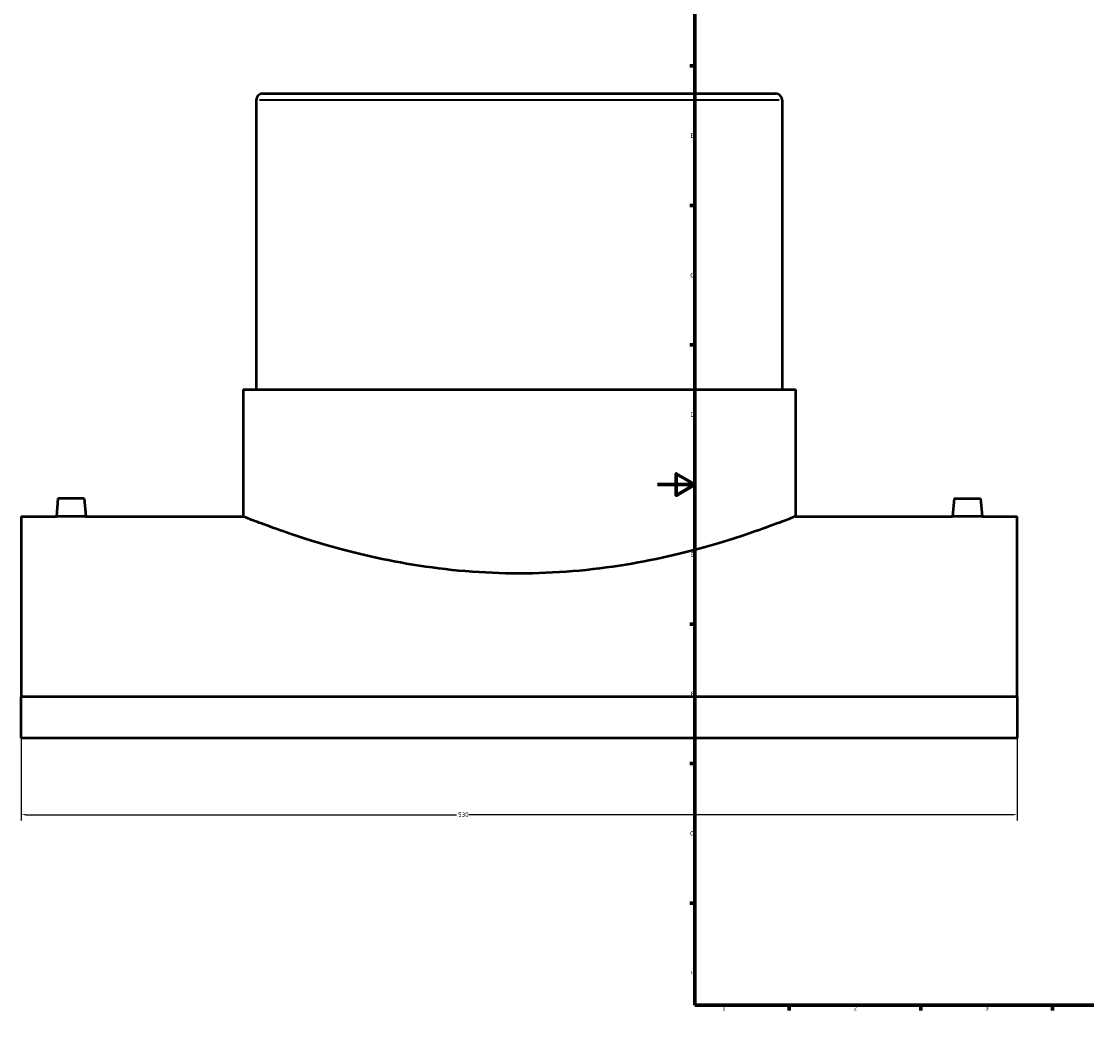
# Model space of a CAD drawing. Header units: millimetres. Extents: x -339 to 1556, y -434 to 1113.
# Tile 1 of 5: x -339 to 228, y 0 to 543. Entities that reach past the tile are written whole.
import ezdxf

# ---------------------------------------------------------------- set-up
doc = ezdxf.new("R2010")
doc.units = ezdxf.units.MM
for name, color, linetype, lineweight in [('Border (ANSI)', 7, 'Continuous', 70), ('Dimension (ANSI)', 7, 'Continuous', 25), ('Visible (ANSI)', 7, 'Continuous', 50), ('Visible Narrow (ANSI)', 7, 'Continuous', 35)]:
    doc.layers.add(name, color=color, linetype=linetype, lineweight=lineweight)
doc.styles.add('Note Text (ANSI)', font='tahoma.ttf')
doc.dimstyles.new('Default - mm (ANSI)', dxfattribs={"dimtxt": 2.4, "dimasz": 2.5, "dimexe": 3.175, "dimexo": 1.6002, "dimgap": 0.8, "dimtad": 0, "dimtoh": 1, "dimdec": 0, "dimrnd": 1e-08, "dimzin": 4, "dimdsep": 46, "dimtxsty": 'Note Text (ANSI)', "dimcen": 0.09, "dimdle": 10, "dimclrd": 256, "dimclre": 256, "dimclrt": 5, "dimadec": 1, "dimazin": 1, "dimtfac": 1.27, "dimtofl": 0, "dimtmove": 0, "dimatfit": 3, "dimfxl": 1, "dimtolj": 1, "dimtzin": 4, "dimlwd": -1, "dimlwe": -1, "dimarcsym": 0})

# ---------------------------------------------------------------- blocks, each defined once
blk = doc.blocks.new('Borders Default Border')
at = {"layer": 'Border (ANSI)'}
for p, q in [((70.08, 574), (70.08, 576.8)), ((140.17, 574), (140.17, 576.8)), ((210.25, 574), (210.25, 576.8)), ((280.33, 574), (280.33, 576.8)), ((350.42, 574), (350.42, 576.8)), ((490.58, 574), (490.58, 576.8)), ((560.67, 574), (560.67, 576.8)), ((630.75, 574), (630.75, 576.8)), ((700.83, 574), (700.83, 576.8)), ((770.92, 574), (770.92, 576.8)), ((20, 519.75), (17.2, 519.75)), ((821, 519.75), (823.8, 519.75)), ((20, 445.5), (17.2, 445.5)), ((821, 445.5), (823.8, 445.5)), ((20, 371.25), (17.2, 371.25)), ((821, 371.25), (823.8, 371.25)), ((20, 222.75), (17.2, 222.75)), ((821, 222.75), (823.8, 222.75)), ((20, 148.5), (17.2, 148.5)), ((821, 148.5), (823.8, 148.5)), ((20, 74.25), (17.2, 74.25)), ((821, 74.25), (823.8, 74.25)), ((70.08, 20), (70.08, 17.2)), ((140.17, 20), (140.17, 17.2)), ((210.25, 20), (210.25, 17.2)), ((280.33, 20), (280.33, 17.2)), ((350.42, 20), (350.42, 17.2)), ((490.58, 20), (490.58, 17.2)), ((560.67, 20), (560.67, 17.2)), ((630.75, 20), (630.75, 17.2)), ((700.83, 20), (700.83, 17.2)), ((770.92, 20), (770.92, 17.2))]:
    blk.add_line(p, q, dxfattribs=at)
at = {"layer": 'Border (ANSI)', "flags": 128}
for points in [[(420.5, 594), (420.5, 574), (414.73, 584), (426.27, 584), (420.5, 574)], [(20, 20), (20, 574), (821, 574), (821, 20), (20, 20)], [(0, 297), (20, 297), (10, 302.77), (10, 291.23), (20, 297)], [(841, 297), (821, 297), (831, 302.77), (831, 291.23), (821, 297)], [(420.5, 0), (420.5, 20), (414.73, 10), (426.27, 10), (420.5, 20)]]:
    blk.add_lwpolyline(points, dxfattribs=at)
at = {"layer": 'Border (ANSI)', "color": 5, "true_color": 0x0000ff, "char_height": 2.4, "attachment_point": 7, "style": 'Note Text (ANSI)'}
for s, insert in [('1', (34.5, 574.4)), ('2', (104.4, 574.4)), ('3', (174.46, 574.35)), ('4', (244.45, 574.4)), ('5', (314.67, 574.35)), ('6', (384.69, 574.35)), ('7', (454.8, 574.4)), ('8', (524.84, 574.35)), ('9', (594.92, 574.35)), ('10', (664.35, 574.35)), ('11', (734.43, 574.4)), ('12', (804.52, 574.4)), ('A', (17.38, 555.68)), ('A', (821.58, 555.68)), ('B', (17.67, 481.43)), ('B', (821.87, 481.43)), ('C', (17.51, 407.13)), ('C', (821.71, 407.13)), ('D', (17.52, 332.93)), ('D', (821.72, 332.93)), ('E', (17.71, 258.68)), ('E', (821.91, 258.68)), ('F', (17.78, 184.43)), ('F', (821.98, 184.43)), ('G', (17.4, 110.13)), ('G', (821.6, 110.13)), ('H', (17.53, 35.93)), ('H', (821.73, 35.93)), ('1', (34.5, 17.2)), ('2', (104.4, 17.2)), ('3', (174.46, 17.15)), ('4', (244.45, 17.2)), ('5', (314.67, 17.15)), ('6', (384.69, 17.15)), ('7', (454.8, 17.2)), ('8', (524.84, 17.15)), ('9', (594.92, 17.15)), ('10', (664.35, 17.15)), ('11', (734.43, 17.2)), ('12', (804.52, 17.2))]:
    blk.add_mtext(s, dxfattribs=dict(at, insert=insert))
blk = doc.blocks.new('*D6')
at = {"layer": 'Defpoints', "color": 0, "transparency": 16777216}
for p in [(-338.54, 184.03), (191.46, 184.03), (191.46, 121.32)]:
    blk.add_point(p, dxfattribs=at)
at = {"layer": 'Dimension (ANSI)', "transparency": 16777216}
for p, q in [((-338.54, 182.43), (-338.54, 118.15)), ((191.46, 182.43), (191.46, 118.15)), ((-336.04, 121.32), (-106.88, 121.32)), ((188.96, 121.32), (-100.21, 121.32))]:
    blk.add_line(p, q, dxfattribs=at)
for points in [[(-336.04, 121.74), (-336.04, 120.9), (-338.54, 121.32)], [(188.96, 121.74), (188.96, 120.9), (191.46, 121.32)]]:
    blk.add_solid(points, dxfattribs=at)
at = {"layer": 'Dimension (ANSI)', "color": 5, "transparency": 16777216, "insert": (-106.08, 122.57), "char_height": 2.4, "attachment_point": 1, "style": 'Note Text (ANSI)'}
blk.add_mtext('\\A1;530', dxfattribs=at)

msp = doc.modelspace()

# ---------------------------------------------------------------- linework, layer by layer
at = {"layer": 'Visible (ANSI)'}
for p, q in [((-209.99, 505), (62.91, 505)), ((-213.54, 501.45), (-213.54, 347.5)), ((66.46, 501.45), (66.46, 347.5)), ((-220.54, 347.5), (73.46, 347.5)), ((-220.54, 347.5), (-220.54, 280)), ((73.46, 347.5), (73.46, 280)), ((-319.04, 289.6), (-319.88, 280)), ((-305.04, 289.6), (-319.04, 289.6)), ((-305.04, 289.6), (-304.2, 280)), ((157.96, 289.6), (157.12, 280)), ((157.96, 289.6), (171.96, 289.6)), ((171.96, 289.6), (172.8, 280)), ((-338.54, 280), (-338.54, 184.03)), ((-338.54, 280), (-319.88, 280)), ((-304.2, 280), (-220.54, 280)), ((73.46, 280), (157.12, 280)), ((172.8, 280), (191.46, 280)), ((191.46, 184.03), (191.46, 280)), ((191.46, 184.03), (-338.54, 184.03)), ((-338.54, 162.03), (-338.54, 184.03)), ((191.46, 184.03), (191.46, 162.03)), ((191.46, 162.03), (-338.54, 162.03))]:
    msp.add_line(p, q, dxfattribs=at)
for centre, start, end in [((-209.99, 501.45), 90, 180), ((62.91, 501.45), 0, 90)]:
    msp.add_arc(centre, 3.55, start, end, dxfattribs=at)
for points, knots in [([(-304.2, 280), (-304.2, 280), (-304.4, 280), (-305.2, 279.98), (-305.8, 279.97), (-307.19, 279.95), (-308.07, 279.94), (-310.01, 279.92), (-311.06, 279.92), (-312.04, 279.92), (-313.03, 279.92), (-314.08, 279.92), (-316.01, 279.94), (-316.89, 279.95), (-318.28, 279.97), (-318.89, 279.98), (-319.68, 280), (-319.88, 280), (-319.88, 280)], [3.545574, 3.545574, 3.545574, 3.545574, 3.841007, 3.841007, 4.136441, 4.136441, 4.431936, 4.431936, 4.727432, 4.727432, 4.727432, 5.022928, 5.022928, 5.318423, 5.318423, 5.613857, 5.613857, 5.90929, 5.90929, 5.90929, 5.90929]), ([(73.46, 280), (73.46, 280), (72.55, 279.64), (68.78, 278.17), (65.92, 277.06), (58.38, 274.28), (53.71, 272.6), (42.95, 268.97), (36.87, 267.03), (23.93, 263.26), (16.62, 261.28), (0.67, 257.54), (-7.97, 255.78), (-26.04, 252.82), (-35.49, 251.62), (-54.57, 250.03), (-64.2, 249.64), (-82.89, 249.64), (-92.51, 250.03), (-111.59, 251.62), (-121.04, 252.82), (-139.12, 255.78), (-147.75, 257.54), (-163.7, 261.28), (-171.01, 263.26), (-183.95, 267.03), (-190.04, 268.97), (-200.79, 272.6), (-205.47, 274.28), (-213, 277.06), (-215.87, 278.17), (-219.64, 279.64), (-220.54, 280), (-220.54, 280)], [22.418626, 22.418626, 22.418626, 22.418626, 25.219594, 25.219594, 28.020561, 28.020561, 30.821528, 30.821528, 33.622495, 33.622495, 36.426185, 36.426185, 39.229874, 39.229874, 42.033563, 42.033563, 44.837253, 44.837253, 47.640942, 47.640942, 50.444632, 50.444632, 53.248321, 53.248321, 56.05201, 56.05201, 58.852978, 58.852978, 61.653945, 61.653945, 64.454912, 64.454912, 67.255879, 67.255879, 67.255879, 67.255879]), ([(172.8, 280), (172.8, 280), (172.6, 280), (171.8, 279.98), (171.2, 279.97), (169.81, 279.95), (168.93, 279.94), (166.99, 279.92), (165.94, 279.92), (163.97, 279.92), (162.92, 279.92), (160.99, 279.94), (160.11, 279.95), (158.72, 279.97), (158.11, 279.98), (157.32, 280), (157.12, 280), (157.12, 280)], [1.181858, 1.181858, 1.181858, 1.181858, 1.477291, 1.477291, 1.772725, 1.772725, 2.06822, 2.06822, 2.363716, 2.363716, 2.659212, 2.659212, 2.954707, 2.954707, 3.250141, 3.250141, 3.545574, 3.545574, 3.545574, 3.545574])]:
    msp.add_open_spline(points, degree=3, knots=knots, dxfattribs=at)
at = {"layer": 'Visible Narrow (ANSI)'}
msp.add_line((64.73, 501.45), (-211.82, 501.45), dxfattribs=at)

# ---------------------------------------------------------------- block references
msp.add_blockref('Borders Default Border', (0, 0))

# ---------------------------------------------------------------- dimensions: what is measured, and where the dimension line sits
at = {"layer": 'Dimension (ANSI)'}
dim = msp.add_linear_dim(base=(191.46, 121.32), p1=(-338.54, 184.03), p2=(191.46, 184.03), dimstyle='Default - mm (ANSI)', override={"dimgap": 0.8, "dimtoh": 0, "dimdec": 0, "dimtol": 0, "dimlim": 0, "dimtp": 0, "dimtm": 0, "dimtdec": 2, "dimatfit": 1}, dxfattribs=at)
dim.commit()
dim.dimension.update_dxf_attribs({"geometry": '*D6', "text_midpoint": (-103.54, 121.32), "dimtype": 160})

doc.saveas('drawing.dxf')
